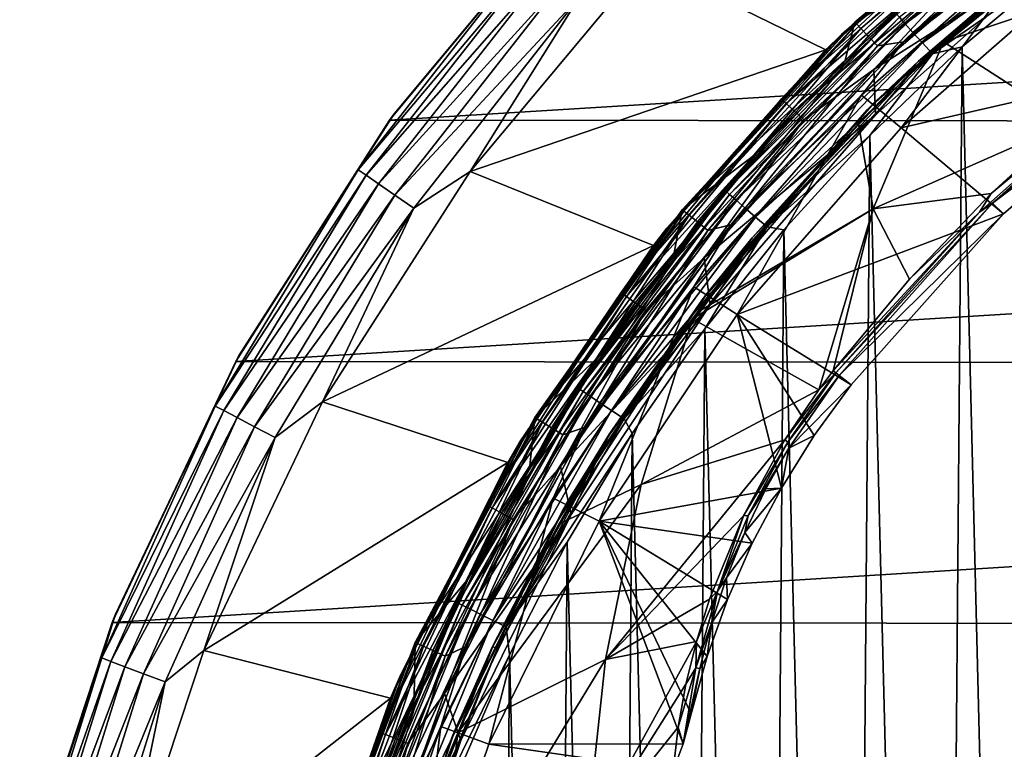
# Model space of a CAD drawing. Header units: metres. Extents: x -24 to 24, y -127 to 36.
# Tile 38 of 59: x -23.27 to -12.96, y 7.54 to 15.19. Entities that reach past the tile are written whole.
import ezdxf

# ---------------------------------------------------------------- set-up
doc = ezdxf.new("R2010")
doc.units = ezdxf.units.M
doc.layers.add('solid_12421031', color=7, linetype='CONTINUOUS')

msp = doc.modelspace()

# ---------------------------------------------------------------- linework, layer by layer
at = {"layer": 'solid_12421031'}
for points in [[(-12.479055, 16.88456, 148.004364), (-14.52161, 15.163707, 148.004364), (-12.59479, 16.528643, 172.664383)], [(-14.505535, 15.146919, 147.849274), (-14.52161, 15.163707, 148.004364), (-12.479055, 16.88456, 148.004364)], [(-12.465242, 16.865866, 147.849274), (-14.505535, 15.146919, 147.849274), (-12.479055, 16.88456, 148.004364)], [(-14.456765, 15.095993, 147.708481), (-14.505535, 15.146919, 147.849274), (-12.465242, 16.865866, 147.849274)], [(-12.423332, 16.80916, 147.708481), (-14.456765, 15.095993, 147.708481), (-12.465242, 16.865866, 147.849274)], [(-12.585626, 16.810772, 144.5), (-14.661721, 15.034425, 144.5), (-13.370398, 16.162035, 144.654053)], [(-12.756388, 16.680288), (-14.661721, 15.034425, 144.5), (-12.585626, 16.810772, 144.5)], [(-14.380134, 15.015972, 147.596619), (-14.456765, 15.095993, 147.708481), (-12.423332, 16.80916, 147.708481)], [(-12.357479, 16.720058, 147.596619), (-14.380134, 15.015972, 147.596619), (-12.423332, 16.80916, 147.708481)], [(-14.283239, 14.914793, 147.52475), (-14.380134, 15.015972, 147.596619), (-12.357479, 16.720058, 147.596619)], [(-12.274213, 16.607397, 147.52475), (-14.283239, 14.914793, 147.52475), (-12.357479, 16.720058, 147.596619)], [(-13.994842, 15.147096, 173.094986), (-12.008306, 16.763702, 173.127258), (-14.054556, 15.21451, 172.946548)], [(-11.937335, 16.662004, 173.252136), (-12.008306, 16.763702, 173.127258), (-13.994842, 15.147096, 173.094986)], [(-16.714476, 15.799145), (-14.825746, 14.872667), (-12.756388, 16.680288)], [(-12.756388, 16.680288), (-14.825746, 14.872667), (-14.661721, 15.034425, 144.5)], [(-14.011123, 14.957598, 147.5), (-14.283239, 14.914793, 147.52475), (-12.274213, 16.607397, 147.52475)], [(-11.988598, 16.622772, 147.5), (-12.454719, 16.156742, 147.5), (-14.011123, 14.957598, 147.5)], [(-11.988598, 16.622772, 147.5), (-14.011123, 14.957598, 147.5), (-12.274213, 16.607397, 147.52475)], [(-13.912134, 15.055202, 173.220245), (-11.937335, 16.662004, 173.252136), (-13.994842, 15.147096, 173.094986)], [(-11.852362, 16.541424, 173.343658), (-11.937335, 16.662004, 173.252136), (-13.912134, 15.055202, 173.220245)], [(-17.417768, 16.51125, -1), (-19.346317, 14.202818, -1), (-17.938955, 15.892528, -0.742193)], [(-17.484015, 16.440725, -4), (-19.346317, 14.202818, -1), (-17.417768, 16.51125, -1)], [(-14.52161, 15.163707, 148.004364), (-13.635993, 15.680889, 172.648346), (-12.59479, 16.528643, 172.664383)], [(-13.813107, 14.946244, 173.31221), (-11.852362, 16.541424, 173.343658), (-13.912134, 15.055202, 173.220245)], [(-11.760962, 16.412636, 173.397385), (-11.852362, 16.541424, 173.343658), (-13.813107, 14.946244, 173.31221)], [(-17.484015, 16.440725, -4), (-19.39599, 14.135539, -4), (-19.346317, 14.202818, -1)], [(17.515476, 16.407091, -4), (-19.39599, 14.135539, -4), (-17.484015, 16.440725, -4)], [(19.425514, 14.094887, -4), (-19.39599, 14.135539, -4), (17.515476, 16.407091, -4)], [(-12.345008, 15.92582, 145), (-12.29061, 16.405846, 145), (-14.322898, 14.666415, 145)], [(-13.165679, 15.914573, 144.975525), (-14.322898, 14.666415, 145), (-12.29061, 16.405846, 145)], [(-13.706591, 14.82987, 173.366409), (-11.760962, 16.412636, 173.397385), (-13.813107, 14.946244, 173.31221)], [(-12.375154, 15.759316, 173.404282), (-11.760962, 16.412636, 173.397385), (-13.706591, 14.82987, 173.366409)], [(-13.855416, 14.75452, 145.338165), (-12.614963, 15.791351, 145.432434), (-11.896931, 16.37472, 145.338165)], [(-13.855416, 14.75452, 145.338165), (-11.896931, 16.37472, 145.338165), (-12.327419, 16.065405, 145.23999)], [(-11.898194, 16.376461, 145.061798), (-11.866366, 16.332653, 145.007614), (-13.842048, 14.740284, 145.029312)], [(-12.409998, 16.001701, 145.100006), (-11.898194, 16.376461, 145.061798), (-13.842048, 14.740284, 145.029312)], [(-13.842048, 14.740284, 145.029312), (-11.866366, 16.332653, 145.007614), (-12.345008, 15.92582, 145)], [(-13.370398, 16.162035, 144.654053), (-15.290608, 14.358837, 144.654053), (-13.325152, 16.107344, 144.79364)], [(-14.661721, 15.034425, 144.5), (-15.290608, 14.358837, 144.654053), (-13.370398, 16.162035, 144.654053)], [(-15.290608, 14.358837, 144.654053), (-15.238866, 14.310247, 144.79364), (-13.325152, 16.107344, 144.79364)], [(-13.325152, 16.107344, 144.79364), (-15.238866, 14.310247, 144.79364), (-13.254607, 16.022068, 144.904419)], [(-14.036113, 14.055934, 149.5), (-14.451613, 14.398254, 147.5), (-12.454719, 16.156742, 147.5)], [(-14.011123, 14.957598, 147.5), (-12.454719, 16.156742, 147.5), (-14.451613, 14.398254, 147.5)], [(-12.090927, 15.760721, 149.5), (-14.036113, 14.055934, 149.5), (-12.454719, 16.156742, 147.5)], [(-15.238866, 14.310247, 144.79364), (-15.158188, 14.234486, 144.904419), (-13.254607, 16.022068, 144.904419)], [(-13.254607, 16.022068, 144.904419), (-15.158188, 14.234486, 144.904419), (-13.165679, 15.914573, 144.975525)], [(-14.388608, 14.248876, 145.100006), (-12.409998, 16.001701, 145.100006), (-13.842048, 14.740284, 145.029312)], [(-14.318913, 14.318913, 145.23999), (-12.409998, 16.001701, 145.100006), (-14.388608, 14.248876, 145.100006)], [(-14.318913, 14.318913, 145.23999), (-12.327419, 16.065405, 145.23999), (-12.409998, 16.001701, 145.100006)], [(-13.855416, 14.75452, 145.338165), (-12.327419, 16.065405, 145.23999), (-14.318913, 14.318913, 145.23999)], [(-17.938955, 15.892528, -0.742193), (-19.723793, 13.614351, -0.742193), (-17.864271, 15.826363, -0.50068)], [(-19.346317, 14.202818, -1), (-19.723793, 13.614351, -0.742193), (-17.938955, 15.892528, -0.742193)], [(-15.158188, 14.234486, 144.904419), (-15.056489, 14.138984, 144.975525), (-13.165679, 15.914573, 144.975525)], [(-13.165679, 15.914573, 144.975525), (-15.056489, 14.138984, 144.975525), (-14.322898, 14.666415, 145)], [(-14.30575, 14.190391, 145), (-12.345008, 15.92582, 145), (-14.322898, 14.666415, 145)], [(-13.842048, 14.740284, 145.029312), (-12.345008, 15.92582, 145), (-14.30575, 14.190391, 145)], [(-19.723793, 13.614351, -0.742193), (-19.641676, 13.557671, -0.50068), (-17.864271, 15.826363, -0.50068)], [(-17.864271, 15.826363, -0.50068), (-19.641676, 13.557671, -0.50068), (-17.745302, 15.720965, -0.293264)], [(-16.714476, 15.799145), (-18.550867, 13.59707), (-14.825746, 14.872667)], [(-17.409475, 15.42345, -0.034074), (-18.550867, 13.59707), (-16.714476, 15.799145)], [(-13.855416, 14.75452, 145.338165), (-13.592002, 14.957941, 145.433716), (-12.614963, 15.791351, 145.432434)], [(-11.690504, 15.597672, 146.982727), (-12.614963, 15.791351, 145.432434), (-13.592002, 14.957941, 145.433716)], [(-19.641676, 13.557671, -0.50068), (-19.510872, 13.467381, -0.293264), (-17.745302, 15.720965, -0.293264)], [(-17.745302, 15.720965, -0.293264), (-19.510872, 13.467381, -0.293264), (-17.590172, 15.583532, -0.134106)], [(-14.52161, 15.163707, 148.004364), (-14.622478, 14.765484, 172.632339), (-13.635993, 15.680889, 172.648346)], [(-14.088461, 15.254154, 172.788055), (-13.635993, 15.680889, 172.648346), (-14.622478, 14.765484, 172.632339)], [(-11.158027, 14.717201, 149.5), (-14.036113, 14.055934, 149.5), (-12.090927, 15.760721, 149.5)], [(-13.395622, 14.903019, 173.387848), (-12.375154, 15.759316, 173.404282), (-13.706591, 14.82987, 173.366409)], [(-12.642066, -15.546645, 173.400101), (-12.375154, 15.759316, 173.404282), (-13.395622, 14.903019, 173.387848)], [(-19.510872, 13.467381, -0.293264), (-19.340307, 13.34965, -0.134106), (-17.590172, 15.583532, -0.134106)], [(-17.590172, 15.583532, -0.134106), (-19.340307, 13.34965, -0.134106), (-17.409475, 15.42345, -0.034074)], [(-12.279663, 14.112638, 148.386536), (-11.690504, 15.597672, 146.982727), (-13.592002, 14.957941, 145.433716)], [(-19.340307, 13.34965, -0.134106), (-19.141632, 13.212515, -0.034074), (-17.409475, 15.42345, -0.034074)], [(-17.409475, 15.42345, -0.034074), (-19.141632, 13.212515, -0.034074), (-18.550867, 13.59707)], [(-14.52161, 15.163707, 148.004364), (-16.329172, 13.197473, 148.004364), (-14.622478, 14.765484, 172.632339)], [(-16.311096, 13.182861, 147.849274), (-16.329172, 13.197473, 148.004364), (-14.52161, 15.163707, 148.004364)], [(-14.505535, 15.146919, 147.849274), (-16.311096, 13.182861, 147.849274), (-14.52161, 15.163707, 148.004364)], [(-15.871095, 13.390783, 172.754684), (-14.088461, 15.254154, 172.788055), (-15.550143, 13.785332, 172.616028)], [(-14.054556, 15.21451, 172.946548), (-14.088461, 15.254154, 172.788055), (-15.871095, 13.390783, 172.754684)], [(-15.832901, 13.35598, 172.913345), (-14.054556, 15.21451, 172.946548), (-15.871095, 13.390783, 172.754684)], [(-13.994842, 15.147096, 173.094986), (-14.054556, 15.21451, 172.946548), (-15.832901, 13.35598, 172.913345)], [(-14.088461, 15.254154, 172.788055), (-14.622478, 14.765484, 172.632339), (-15.550143, 13.785332, 172.616028)], [(-16.256256, 13.138538, 147.708481), (-16.311096, 13.182861, 147.849274), (-14.505535, 15.146919, 147.849274)], [(-14.456765, 15.095993, 147.708481), (-16.256256, 13.138538, 147.708481), (-14.505535, 15.146919, 147.849274)], [(-16.170086, 13.068893, 147.596619), (-16.256256, 13.138538, 147.708481), (-14.456765, 15.095993, 147.708481)], [(-14.380134, 15.015972, 147.596619), (-16.170086, 13.068893, 147.596619), (-14.456765, 15.095993, 147.708481)], [(-15.765633, 13.296798, 173.062057), (-13.994842, 15.147096, 173.094986), (-15.832901, 13.35598, 172.913345)], [(-13.912134, 15.055202, 173.220245), (-13.994842, 15.147096, 173.094986), (-15.765633, 13.296798, 173.062057)], [(-14.661721, 15.034425, 144.5), (-16.489613, 13.003565, 144.5), (-15.290608, 14.358837, 144.654053)], [(-14.825746, 14.872667), (-16.489613, 13.003565, 144.5), (-14.661721, 15.034425, 144.5)], [(-16.061131, 12.980834, 147.52475), (-16.170086, 13.068893, 147.596619), (-14.380134, 15.015972, 147.596619)], [(-14.283239, 14.914793, 147.52475), (-16.061131, 12.980834, 147.52475), (-14.380134, 15.015972, 147.596619)], [(-14.011123, 14.957598, 147.5), (-14.451613, 14.398254, 147.5), (-15.809505, 13.043333, 147.5)], [(-14.011123, 14.957598, 147.5), (-15.809505, 13.043333, 147.5), (-14.283239, 14.914793, 147.52475)], [(-15.672462, 13.216125, 173.187698), (-13.912134, 15.055202, 173.220245), (-15.765633, 13.296798, 173.062057)], [(-13.813107, 14.946244, 173.31221), (-13.912134, 15.055202, 173.220245), (-15.672462, 13.216125, 173.187698)], [(-14.32845, 13.20588, 146.995514), (-13.592002, 14.957941, 145.433716), (-14.481314, 14.098188, 145.434616)], [(-13.855416, 14.75452, 145.338165), (-14.481314, 14.098188, 145.434616), (-13.592002, 14.957941, 145.433716)], [(-12.279663, 14.112638, 148.386536), (-13.592002, 14.957941, 145.433716), (-14.32845, 13.20588, 146.995514)], [(-18.550867, 13.59707), (-16.631462, 12.822105), (-14.825746, 14.872667)], [(-14.825746, 14.872667), (-16.631462, 12.822105), (-16.489613, 13.003565, 144.5)], [(-15.809505, 13.043333, 147.5), (-16.061131, 12.980834, 147.52475), (-14.283239, 14.914793, 147.52475)], [(-15.560907, 13.120472, 173.280121), (-13.813107, 14.946244, 173.31221), (-15.672462, 13.216125, 173.187698)], [(-13.706591, 14.82987, 173.366409), (-13.813107, 14.946244, 173.31221), (-15.560907, 13.120472, 173.280121)], [(-14.362657, 13.974535, 173.371063), (-13.395622, 14.903019, 173.387848), (-13.706591, 14.82987, 173.366409)], [(-13.644448, -14.675932, 173.383636), (-13.395622, 14.903019, 173.387848), (-14.362657, 13.974535, 173.371063)], [(-12.642066, -15.546645, 173.400101), (-13.395622, 14.903019, 173.387848), (-13.644448, -14.675932, 173.383636)], [(-16.329172, 13.197473, 148.004364), (-15.550143, 13.785332, 172.616028), (-14.622478, 14.765484, 172.632339)], [(-15.595394, 12.901632, 145.338165), (-14.481314, 14.098188, 145.434616), (-13.855416, 14.75452, 145.338165)], [(-15.595394, 12.901632, 145.338165), (-13.855416, 14.75452, 145.338165), (-14.318913, 14.318913, 145.23999)], [(-15.440916, 13.018309, 173.334808), (-13.706591, 14.82987, 173.366409), (-15.560907, 13.120472, 173.280121)], [(-14.362657, 13.974535, 173.371063), (-13.706591, 14.82987, 173.366409), (-15.440916, 13.018309, 173.334808)], [(-11.254203, 14.845389, 148.593796), (-13.080156, 13.264696, 148.593796), (-11.158027, 14.717201, 149.5)], [(-11.527511, 14.67169, 148.486267), (-13.080156, 13.264696, 148.593796), (-11.254203, 14.845389, 148.593796)], [(-14.30575, 14.190391, 145), (-14.322898, 14.666415, 145), (-16.098602, 12.692266, 145)], [(-15.056489, 14.138984, 144.975525), (-16.098602, 12.692266, 145), (-14.322898, 14.666415, 145)], [(-15.580347, 12.889184, 145.029312), (-13.842048, 14.740284, 145.029312), (-14.30575, 14.190391, 145)], [(-14.388608, 14.248876, 145.100006), (-13.842048, 14.740284, 145.029312), (-15.580347, 12.889184, 145.029312)], [(-11.158027, 14.717201, 149.5), (-12.964498, 13.154076, 149.5), (-14.036113, 14.055934, 149.5)], [(-13.215271, 13.171886, 148.486267), (-11.527511, 14.67169, 148.486267), (-13.091681, 13.365802, 148.383026)], [(-13.215271, 13.171886, 148.486267), (-13.080156, 13.264696, 148.593796), (-11.527511, 14.67169, 148.486267)], [(-11.527511, 14.67169, 148.486267), (-12.279663, 14.112638, 148.386536), (-13.091681, 13.365802, 148.383026)], [(-13.080156, 13.264696, 148.593796), (-12.964498, 13.154076, 149.5), (-11.158027, 14.717201, 149.5)], [(-15.290608, 14.358837, 144.654053), (-16.969677, 12.329191, 144.654053), (-15.238866, 14.310247, 144.79364)], [(-16.489613, 13.003565, 144.5), (-16.969677, 12.329191, 144.654053), (-15.290608, 14.358837, 144.654053)], [(-15.754527, 12.097124, 149.5), (-16.206219, 12.38906, 147.5), (-14.451613, 14.398254, 147.5)], [(-15.809505, 13.043333, 147.5), (-14.451613, 14.398254, 147.5), (-16.206219, 12.38906, 147.5)], [(-14.036113, 14.055934, 149.5), (-15.754527, 12.097124, 149.5), (-14.451613, 14.398254, 147.5)], [(-16.969677, 12.329191, 144.654053), (-16.912252, 12.28747, 144.79364), (-15.238866, 14.310247, 144.79364)], [(-15.238866, 14.310247, 144.79364), (-16.912252, 12.28747, 144.79364), (-15.158188, 14.234486, 144.904419)], [(-16.912252, 12.28747, 144.79364), (-16.822716, 12.222418, 144.904419), (-15.158188, 14.234486, 144.904419)], [(-15.158188, 14.234486, 144.904419), (-16.822716, 12.222418, 144.904419), (-15.056489, 14.138984, 144.975525)], [(-16.122042, 12.253255, 145.100006), (-14.388608, 14.248876, 145.100006), (-15.580347, 12.889184, 145.029312)], [(-16.065405, 12.327419, 145.23999), (-14.388608, 14.248876, 145.100006), (-16.122042, 12.253255, 145.100006)], [(-16.065405, 12.327419, 145.23999), (-14.318913, 14.318913, 145.23999), (-14.388608, 14.248876, 145.100006)], [(-15.595394, 12.901632, 145.338165), (-14.318913, 14.318913, 145.23999), (-16.065405, 12.327419, 145.23999)], [(-19.39599, 14.135539, -4), (-21.006851, 11.604669, -4), (-20.970961, 11.671281, -1)], [(19.425514, 14.094887, -4), (-21.006851, 11.604669, -4), (-19.39599, 14.135539, -4)], [(-19.346317, 14.202818, -1), (-20.970961, 11.671281, -1), (-19.723793, 13.614351, -0.742193)], [(-19.39599, 14.135539, -4), (-20.970961, 11.671281, -1), (-19.346317, 14.202818, -1)], [(-16.822716, 12.222418, 144.904419), (-16.709848, 12.140415, 144.975525), (-15.056489, 14.138984, 144.975525)], [(-15.056489, 14.138984, 144.975525), (-16.709848, 12.140415, 144.975525), (-16.098602, 12.692266, 145)], [(-16.036232, 12.199329, 145), (-14.30575, 14.190391, 145), (-16.098602, 12.692266, 145)], [(-15.580347, 12.889184, 145.029312), (-14.30575, 14.190391, 145), (-16.036232, 12.199329, 145)], [(21.030613, 11.561784, -4), (-21.006851, 11.604669, -4), (19.425514, 14.094887, -4)], [(-14.32845, 13.20588, 146.995514), (-14.481314, 14.098188, 145.434616), (-16.171118, 12.123692, 145.433334)], [(-15.595394, 12.901632, 145.338165), (-16.171118, 12.123692, 145.433334), (-14.481314, 14.098188, 145.434616)], [(-12.964498, 13.154076, 149.5), (-15.754527, 12.097124, 149.5), (-14.036113, 14.055934, 149.5)], [(-13.091681, 13.365802, 148.383026), (-12.279663, 14.112638, 148.386536), (-14.32845, 13.20588, 146.995514)], [(-15.264591, 12.98665, 173.354355), (-14.362657, 13.974535, 173.371063), (-15.440916, 13.018309, 173.334808)], [(-14.590319, -13.738065, 173.366943), (-14.362657, 13.974535, 173.371063), (-15.264591, 12.98665, 173.354355)], [(-13.644448, -14.675932, 173.383636), (-14.362657, 13.974535, 173.371063), (-14.590319, -13.738065, 173.366943)], [(-16.329172, 13.197473, 148.004364), (-16.412985, 12.746062, 172.599854), (-15.550143, 13.785332, 172.616028)], [(-15.871095, 13.390783, 172.754684), (-15.550143, 13.785332, 172.616028), (-16.412985, 12.746062, 172.599854)], [(-19.723793, 13.614351, -0.742193), (-21.221012, 11.137647, -0.742193), (-19.641676, 13.557671, -0.50068)], [(-20.970961, 11.671281, -1), (-21.221012, 11.137647, -0.742193), (-19.723793, 13.614351, -0.742193)], [(-21.221012, 11.137647, -0.742193), (-21.132664, 11.091277, -0.50068), (-19.641676, 13.557671, -0.50068)], [(-19.641676, 13.557671, -0.50068), (-21.132664, 11.091277, -0.50068), (-19.510872, 13.467381, -0.293264)], [(-18.550867, 13.59707), (-20.097795, 11.182225), (-16.631462, 12.822105)], [(-19.141632, 13.212515, -0.034074), (-20.097795, 11.182225), (-18.550867, 13.59707)], [(-21.132664, 11.091277, -0.50068), (-20.991928, 11.017414, -0.293264), (-19.510872, 13.467381, -0.293264)], [(-19.510872, 13.467381, -0.293264), (-20.991928, 11.017414, -0.293264), (-19.340307, 13.34965, -0.134106)], [(-20.991928, 11.017414, -0.293264), (-20.808418, 10.9211, -0.134106), (-19.340307, 13.34965, -0.134106)], [(-19.340307, 13.34965, -0.134106), (-20.808418, 10.9211, -0.134106), (-19.141632, 13.212515, -0.034074)], [(-17.409035, 11.320762, 172.722717), (-15.871095, 13.390783, 172.754684), (-17.206102, 11.653488, 172.584534)], [(-15.832901, 13.35598, 172.913345), (-15.871095, 13.390783, 172.754684), (-17.409035, 11.320762, 172.722717)], [(-17.367142, 11.291336, 172.881516), (-15.832901, 13.35598, 172.913345), (-17.409035, 11.320762, 172.722717)], [(-15.765633, 13.296798, 173.062057), (-15.832901, 13.35598, 172.913345), (-17.367142, 11.291336, 172.881516)], [(-15.871095, 13.390783, 172.754684), (-16.412985, 12.746062, 172.599854), (-17.206102, 11.653488, 172.584534)], [(-13.949231, 12.469455, 148.381638), (-13.091681, 13.365802, 148.383026), (-14.32845, 13.20588, 146.995514)], [(-13.215271, 13.171886, 148.486267), (-13.091681, 13.365802, 148.383026), (-13.949231, 12.469455, 148.381638)], [(-20.808418, 10.9211, -0.134106), (-20.594662, 10.808912, -0.034074), (-19.141632, 13.212515, -0.034074)], [(-19.141632, 13.212515, -0.034074), (-20.594662, 10.808912, -0.034074), (-20.097795, 11.182225)], [(-17.293356, 11.2413, 173.030502), (-15.765633, 13.296798, 173.062057), (-17.367142, 11.291336, 172.881516)], [(-15.672462, 13.216125, 173.187698), (-15.765633, 13.296798, 173.062057), (-17.293356, 11.2413, 173.030502)], [(-17.191156, 11.173094, 173.156509), (-15.672462, 13.216125, 173.187698), (-17.293356, 11.2413, 173.030502)], [(-15.560907, 13.120472, 173.280121), (-15.672462, 13.216125, 173.187698), (-17.191156, 11.173094, 173.156509)], [(-14.32845, 13.20588, 146.995514), (-16.223162, 12.053825, 145.433517), (-14.899468, 11.310056, 148.388519)], [(-14.32845, 13.20588, 146.995514), (-16.171118, 12.123692, 145.433334), (-16.223162, 12.053825, 145.433517)], [(-14.32845, 13.20588, 146.995514), (-14.899468, 11.310056, 148.388519), (-14.748043, 11.50927, 148.386047)], [(-13.949231, 12.469455, 148.381638), (-14.32845, 13.20588, 146.995514), (-14.748043, 11.50927, 148.386047)], [(-13.080156, 13.264696, 148.593796), (-14.719399, 11.486917, 148.455612), (-14.686275, 11.461065, 148.593796)], [(-13.215271, 13.171886, 148.486267), (-14.719399, 11.486917, 148.455612), (-13.080156, 13.264696, 148.593796)], [(-13.080156, 13.264696, 148.593796), (-14.686275, 11.461065, 148.593796), (-12.964498, 13.154076, 149.5)], [(-16.329172, 13.197473, 148.004364), (-17.872494, 11.017673, 148.004364), (-16.412985, 12.746062, 172.599854)], [(-17.852709, 11.005475, 147.849274), (-17.872494, 11.017673, 148.004364), (-16.329172, 13.197473, 148.004364)], [(-16.311096, 13.182861, 147.849274), (-17.852709, 11.005475, 147.849274), (-16.329172, 13.197473, 148.004364)], [(-17.792686, 10.968473, 147.708481), (-17.852709, 11.005475, 147.849274), (-16.311096, 13.182861, 147.849274)], [(-16.256256, 13.138538, 147.708481), (-17.792686, 10.968473, 147.708481), (-16.311096, 13.182861, 147.849274)], [(-17.69837, 10.910332, 147.596619), (-17.792686, 10.968473, 147.708481), (-16.256256, 13.138538, 147.708481)], [(-16.170086, 13.068893, 147.596619), (-17.69837, 10.910332, 147.596619), (-16.256256, 13.138538, 147.708481)], [(-17.068794, 11.092223, 173.249374), (-15.560907, 13.120472, 173.280121), (-17.191156, 11.173094, 173.156509)], [(-15.440916, 13.018309, 173.334808), (-15.560907, 13.120472, 173.280121), (-17.068794, 11.092223, 173.249374)], [(-12.964498, 13.154076, 149.5), (-14.560306, 11.362761, 149.5), (-15.754527, 12.097124, 149.5)], [(-13.215271, 13.171886, 148.486267), (-14.748043, 11.50927, 148.386047), (-14.719399, 11.486917, 148.455612)], [(-13.215271, 13.171886, 148.486267), (-13.949231, 12.469455, 148.381638), (-14.748043, 11.50927, 148.386047)], [(-14.686275, 11.461065, 148.593796), (-14.560306, 11.362761, 149.5), (-12.964498, 13.154076, 149.5)], [(-16.489613, 13.003565, 144.5), (-18.038355, 10.752571, 144.5), (-16.969677, 12.329191, 144.654053)], [(-16.631462, 12.822105), (-18.038355, 10.752571, 144.5), (-16.489613, 13.003565, 144.5)], [(-17.579117, 10.836817, 147.52475), (-17.69837, 10.910332, 147.596619), (-16.170086, 13.068893, 147.596619)], [(-16.061131, 12.980834, 147.52475), (-17.579117, 10.836817, 147.52475), (-16.170086, 13.068893, 147.596619)], [(-15.809505, 13.043333, 147.5), (-16.206219, 12.38906, 147.5), (-17.345753, 10.916613, 147.5)], [(-15.809505, 13.043333, 147.5), (-17.345753, 10.916613, 147.5), (-16.061131, 12.980834, 147.52475)], [(-16.937178, 11.005847, 173.304535), (-15.440916, 13.018309, 173.334808), (-17.068794, 11.092223, 173.249374)], [(-16.092602, 11.947961, 173.33812), (-15.440916, 13.018309, 173.334808), (-16.937178, 11.005847, 173.304535)], [(-16.092602, 11.947961, 173.33812), (-15.264591, 12.98665, 173.354355), (-15.440916, 13.018309, 173.334808)], [(-17.345753, 10.916613, 147.5), (-17.579117, 10.836817, 147.52475), (-16.061131, 12.980834, 147.52475)], [(-17.089422, 10.845278, 145.338165), (-16.171118, 12.123692, 145.433334), (-15.595394, 12.901632, 145.338165)], [(-17.089422, 10.845278, 145.338165), (-15.595394, 12.901632, 145.338165), (-16.065405, 12.327419, 145.23999)], [(-15.467713, -12.745032, 173.350449), (-15.264591, 12.98665, 173.354355), (-16.092602, 11.947961, 173.33812)], [(-14.590319, -13.738065, 173.366943), (-15.264591, 12.98665, 173.354355), (-15.467713, -12.745032, 173.350449)], [(-20.097795, 11.182225), (-18.156914, 10.549062), (-16.631462, 12.822105)], [(-16.631462, 12.822105), (-18.156914, 10.549062), (-18.038355, 10.752571, 144.5)], [(-17.091238, 10.84643, 145.061798), (-15.580347, 12.889184, 145.029312), (-16.036232, 12.199329, 145)], [(-16.122042, 12.253255, 145.100006), (-15.580347, 12.889184, 145.029312), (-17.091238, 10.84643, 145.061798)], [(-17.872494, 11.017673, 148.004364), (-17.206102, 11.653488, 172.584534), (-16.412985, 12.746062, 172.599854)], [(-16.036232, 12.199329, 145), (-16.098602, 12.692266, 145), (-17.603455, 10.503856, 145)], [(-16.709848, 12.140415, 144.975525), (-17.603455, 10.503856, 145), (-16.098602, 12.692266, 145)], [(-17.201056, 9.933748, 149.5), (-17.681351, 10.17386, 147.5), (-16.206219, 12.38906, 147.5)], [(-17.345753, 10.916613, 147.5), (-16.206219, 12.38906, 147.5), (-17.681351, 10.17386, 147.5)], [(-15.754527, 12.097124, 149.5), (-17.201056, 9.933748, 149.5), (-16.206219, 12.38906, 147.5)], [(-16.969677, 12.329191, 144.654053), (-18.381123, 10.105108, 144.654053), (-16.912252, 12.28747, 144.79364)], [(-18.038355, 10.752571, 144.5), (-18.381123, 10.105108, 144.654053), (-16.969677, 12.329191, 144.654053)], [(-18.381123, 10.105108, 144.654053), (-18.318922, 10.070912, 144.79364), (-16.912252, 12.28747, 144.79364)], [(-16.912252, 12.28747, 144.79364), (-18.318922, 10.070912, 144.79364), (-16.822716, 12.222418, 144.904419)], [(-17.537014, 10.125, 145.23999), (-16.065405, 12.327419, 145.23999), (-16.122042, 12.253255, 145.100006)], [(-17.089422, 10.845278, 145.338165), (-16.065405, 12.327419, 145.23999), (-17.537014, 10.125, 145.23999)], [(-18.318922, 10.070912, 144.79364), (-18.221939, 10.017595, 144.904419), (-16.822716, 12.222418, 144.904419)], [(-16.822716, 12.222418, 144.904419), (-18.221939, 10.017595, 144.904419), (-16.709848, 12.140415, 144.975525)], [(-17.491066, 10.002892, 145), (-16.036232, 12.199329, 145), (-17.603455, 10.503856, 145)], [(-17.580763, 10.048844, 145.100006), (-16.122042, 12.253255, 145.100006), (-17.091238, 10.84643, 145.061798)], [(-17.537014, 10.125, 145.23999), (-16.122042, 12.253255, 145.100006), (-17.580763, 10.048844, 145.100006)], [(-17.091238, 10.84643, 145.061798), (-16.036232, 12.199329, 145), (-17.491066, 10.002892, 145)], [(-18.221939, 10.017595, 144.904419), (-18.099684, 9.950385, 144.975525), (-16.709848, 12.140415, 144.975525)], [(-16.709848, 12.140415, 144.975525), (-18.099684, 9.950385, 144.975525), (-17.603455, 10.503856, 145)], [(-15.290447, 10.278229, 149.5), (-17.201056, 9.933748, 149.5), (-15.754527, 12.097124, 149.5)], [(-17.089422, 10.845278, 145.338165), (-16.223162, 12.053825, 145.433517), (-16.171118, 12.123692, 145.433334)], [(-14.945925, 10.83096, 149.5), (-15.290447, 10.278229, 149.5), (-15.754527, 12.097124, 149.5)], [(-14.560306, 11.362761, 149.5), (-14.945925, 10.83096, 149.5), (-15.754527, 12.097124, 149.5)], [(-17.621229, 9.900383, 145.431168), (-16.758951, 10.318169, 146.6064), (-16.223162, 12.053825, 145.433517)], [(-17.089422, 10.845278, 145.338165), (-17.621229, 9.900383, 145.431168), (-16.223162, 12.053825, 145.433517)], [(-16.223162, 12.053825, 145.433517), (-16.758951, 10.318169, 146.6064), (-14.899468, 11.310056, 148.388519)], [(-16.852081, 10.852263, 173.322479), (-16.092602, 11.947961, 173.33812), (-16.937178, 11.005847, 173.304535)], [(-16.277523, -11.695004, 173.334381), (-16.092602, 11.947961, 173.33812), (-16.852081, 10.852263, 173.322479)], [(-15.467713, -12.745032, 173.350449), (-16.092602, 11.947961, 173.33812), (-16.277523, -11.695004, 173.334381)], [(-20.970961, 11.671281, -1), (-22.266182, 8.956404, -1), (-21.221012, 11.137647, -0.742193)], [(-21.006851, 11.604669, -4), (-22.266182, 8.956404, -1), (-20.970961, 11.671281, -1)], [(-21.006851, 11.604669, -4), (-22.300406, 8.87088, -4), (-22.266182, 8.956404, -1)], [(21.030613, 11.561784, -4), (-22.300406, 8.87088, -4), (-21.006851, 11.604669, -4)], [(22.316122, 8.831187, -4), (-22.300406, 8.87088, -4), (21.030613, 11.561784, -4)], [(-17.872494, 11.017673, 148.004364), (-17.926401, 10.512053, 172.569794), (-17.206102, 11.653488, 172.584534)], [(-17.409035, 11.320762, 172.722717), (-17.206102, 11.653488, 172.584534), (-17.926401, 10.512053, 172.569794)], [(-14.719399, 11.486917, 148.455612), (-14.899468, 11.310056, 148.388519), (-15.253525, 10.785882, 148.428238)], [(-15.223478, 10.761046, 148.50238), (-14.719399, 11.486917, 148.455612), (-15.253525, 10.785882, 148.428238)], [(-14.686275, 11.461065, 148.593796), (-14.719399, 11.486917, 148.455612), (-15.223478, 10.761046, 148.50238)], [(-15.213073, 10.697413, 148.646301), (-14.686275, 11.461065, 148.593796), (-15.223478, 10.761046, 148.50238)], [(-15.213073, 10.697413, 148.646301), (-14.560306, 11.362761, 149.5), (-14.686275, 11.461065, 148.593796)], [(-14.719399, 11.486917, 148.455612), (-14.748043, 11.50927, 148.386047), (-14.899468, 11.310056, 148.388519)], [(-15.213073, 10.697413, 148.646301), (-14.945925, 10.83096, 149.5), (-14.560306, 11.362761, 149.5)], [(-18.678518, 9.075969, 172.694092), (-17.409035, 11.320762, 172.722717), (-18.570938, 9.326541, 172.555984)], [(-17.367142, 11.291336, 172.881516), (-17.409035, 11.320762, 172.722717), (-18.678518, 9.075969, 172.694092)], [(-18.63357, 9.052377, 172.853027), (-17.367142, 11.291336, 172.881516), (-18.678518, 9.075969, 172.694092)], [(-17.293356, 11.2413, 173.030502), (-17.367142, 11.291336, 172.881516), (-18.63357, 9.052377, 172.853027)], [(-17.409035, 11.320762, 172.722717), (-17.926401, 10.512053, 172.569794), (-18.570938, 9.326541, 172.555984)], [(-16.758951, 10.318169, 146.6064), (-15.253525, 10.785882, 148.428238), (-14.899468, 11.310056, 148.388519)], [(-20.097795, 11.182225), (-21.340944, 8.5769), (-18.156914, 10.549062)], [(-20.594662, 10.808912, -0.034074), (-21.340944, 8.5769), (-20.097795, 11.182225)], [(-18.554403, 9.012259, 173.002258), (-17.293356, 11.2413, 173.030502), (-18.63357, 9.052377, 172.853027)], [(-17.191156, 11.173094, 173.156509), (-17.293356, 11.2413, 173.030502), (-18.554403, 9.012259, 173.002258)], [(-18.444754, 8.957575, 173.128586), (-17.191156, 11.173094, 173.156509), (-18.554403, 9.012259, 173.002258)], [(-17.068794, 11.092223, 173.249374), (-17.191156, 11.173094, 173.156509), (-18.444754, 8.957575, 173.128586)], [(-21.221012, 11.137647, -0.742193), (-22.408783, 8.49853, -0.742193), (-21.132664, 11.091277, -0.50068)], [(-22.266182, 8.956404, -1), (-22.408783, 8.49853, -0.742193), (-21.221012, 11.137647, -0.742193)], [(-22.408783, 8.49853, -0.742193), (-22.315489, 8.463148, -0.50068), (-21.132664, 11.091277, -0.50068)], [(-21.132664, 11.091277, -0.50068), (-22.315489, 8.463148, -0.50068), (-20.991928, 11.017414, -0.293264)], [(-18.313469, 8.892735, 173.221848), (-17.068794, 11.092223, 173.249374), (-18.444754, 8.957575, 173.128586)], [(-16.937178, 11.005847, 173.304535), (-17.068794, 11.092223, 173.249374), (-18.313469, 8.892735, 173.221848)], [(-22.315489, 8.463148, -0.50068), (-22.166876, 8.406787, -0.293264), (-20.991928, 11.017414, -0.293264)], [(-20.991928, 11.017414, -0.293264), (-22.166876, 8.406787, -0.293264), (-20.808418, 10.9211, -0.134106)], [(-17.872494, 11.017673, 148.004364), (-19.126598, 8.659584, 148.004364), (-17.926401, 10.512053, 172.569794)], [(-19.105425, 8.649997, 147.849274), (-19.126598, 8.659584, 148.004364), (-17.872494, 11.017673, 148.004364)], [(-17.852709, 11.005475, 147.849274), (-19.105425, 8.649997, 147.849274), (-17.872494, 11.017673, 148.004364)], [(-19.041189, 8.620914, 147.708481), (-19.105425, 8.649997, 147.849274), (-17.852709, 11.005475, 147.849274)], [(-17.792686, 10.968473, 147.708481), (-19.041189, 8.620914, 147.708481), (-17.852709, 11.005475, 147.849274)], [(-18.940256, 8.575216, 147.596619), (-19.041189, 8.620914, 147.708481), (-17.792686, 10.968473, 147.708481)], [(-17.69837, 10.910332, 147.596619), (-18.940256, 8.575216, 147.596619), (-17.792686, 10.968473, 147.708481)], [(-18.172255, 8.823483, 173.27742), (-16.937178, 11.005847, 173.304535), (-18.313469, 8.892735, 173.221848)], [(-16.852081, 10.852263, 173.322479), (-16.937178, 11.005847, 173.304535), (-18.172255, 8.823483, 173.27742)], [(-22.166876, 8.406787, -0.293264), (-21.973093, 8.333295, -0.134106), (-20.808418, 10.9211, -0.134106)], [(-20.808418, 10.9211, -0.134106), (-21.973093, 8.333295, -0.134106), (-20.594662, 10.808912, -0.034074)], [(-18.812635, 8.517436, 147.52475), (-18.940256, 8.575216, 147.596619), (-17.69837, 10.910332, 147.596619)], [(-17.579117, 10.836817, 147.52475), (-18.812635, 8.517436, 147.52475), (-17.69837, 10.910332, 147.596619)], [(-18.595278, 8.617791, 147.5), (-18.812635, 8.517436, 147.52475), (-17.579117, 10.836817, 147.52475)], [(-17.345753, 10.916613, 147.5), (-17.681351, 10.17386, 147.5), (-18.595278, 8.617791, 147.5)], [(-17.345753, 10.916613, 147.5), (-18.595278, 8.617791, 147.5), (-17.579117, 10.836817, 147.52475)], [(-18.315887, 8.618802, 145.061798), (-17.091238, 10.84643, 145.061798), (-18.266891, 8.595747, 145.007614)], [(-17.580763, 10.048844, 145.100006), (-17.091238, 10.84643, 145.061798), (-18.315887, 8.618802, 145.061798)], [(-18.313942, 8.617887, 145.338165), (-17.621229, 9.900383, 145.431168), (-17.089422, 10.845278, 145.338165)], [(-18.313942, 8.617887, 145.338165), (-17.089422, 10.845278, 145.338165), (-17.537014, 10.125, 145.23999)], [(-18.266891, 8.595747, 145.007614), (-17.091238, 10.84643, 145.061798), (-17.491066, 10.002892, 145)], [(-17.536211, 9.711209, 173.307785), (-16.852081, 10.852263, 173.322479), (-18.172255, 8.823483, 173.27742)], [(-17.018852, -10.590136, 173.318954), (-16.852081, 10.852263, 173.322479), (-17.536211, 9.711209, 173.307785)], [(-16.277523, -11.695004, 173.334381), (-16.852081, 10.852263, 173.322479), (-17.018852, -10.590136, 173.318954)], [(-15.213073, 10.697413, 148.646301), (-15.290447, 10.278229, 149.5), (-14.945925, 10.83096, 149.5)], [(-21.973093, 8.333295, -0.134106), (-21.747374, 8.247691, -0.034074), (-20.594662, 10.808912, -0.034074)], [(-20.594662, 10.808912, -0.034074), (-21.747374, 8.247691, -0.034074), (-21.340944, 8.5769)], [(-18.038355, 10.752571, 144.5), (-19.281731, 8.319549, 144.5), (-18.381123, 10.105108, 144.654053)], [(-18.156914, 10.549062), (-19.281731, 8.319549, 144.5), (-18.038355, 10.752571, 144.5)], [(-17.132874, 8.482832, 147.68251), (-15.686765, 9.989073, 148.565201), (-15.253525, 10.785882, 148.428238)], [(-16.758951, 10.318169, 146.6064), (-17.132874, 8.482832, 147.68251), (-15.253525, 10.785882, 148.428238)], [(-15.223478, 10.761046, 148.50238), (-15.253525, 10.785882, 148.428238), (-15.686765, 9.989073, 148.565201)], [(-15.63942, 9.992396, 148.639206), (-15.223478, 10.761046, 148.50238), (-15.686765, 9.989073, 148.565201)], [(-15.213073, 10.697413, 148.646301), (-15.223478, 10.761046, 148.50238), (-15.63942, 9.992396, 148.639206)], [(-15.452451, 10.272949, 148.716568), (-15.213073, 10.697413, 148.646301), (-15.63942, 9.992396, 148.639206)], [(-15.452451, 10.272949, 148.716568), (-15.290447, 10.278229, 149.5), (-15.213073, 10.697413, 148.646301)], [(-21.340944, 8.5769), (-19.38382, 8.078806), (-18.156914, 10.549062)], [(-18.156914, 10.549062), (-19.38382, 8.078806), (-19.281731, 8.319549, 144.5)], [(-19.126598, 8.659584, 148.004364), (-18.570938, 9.326541, 172.555984), (-17.926401, 10.512053, 172.569794)], [(-17.491066, 10.002892, 145), (-17.603455, 10.503856, 145), (-18.820761, 8.1258, 145)], [(-18.099684, 9.950385, 144.975525), (-18.820761, 8.1258, 145), (-17.603455, 10.503856, 145)], [(-18.680775, 7.713552, 145.434433), (-17.132874, 8.482832, 147.68251), (-16.758951, 10.318169, 146.6064)], [(-17.621229, 9.900383, 145.431168), (-18.680775, 7.713552, 145.434433), (-16.758951, 10.318169, 146.6064)], [(-15.290447, 10.278229, 149.5), (-15.595311, 9.701041, 149.5), (-17.201056, 9.933748, 149.5)], [(-15.674111, 9.813862, 148.820038), (-15.595311, 9.701041, 149.5), (-15.290447, 10.278229, 149.5)], [(-15.674111, 9.813862, 148.820038), (-15.290447, 10.278229, 149.5), (-15.452451, 10.272949, 148.716568)], [(-15.674111, 9.813862, 148.820038), (-15.452451, 10.272949, 148.716568), (-15.63942, 9.992396, 148.639206)], [(-18.354239, 7.596259, 149.5), (-18.85758, 7.781394, 147.5), (-17.681351, 10.17386, 147.5)], [(-18.595278, 8.617791, 147.5), (-17.681351, 10.17386, 147.5), (-18.85758, 7.781394, 147.5)], [(-18.708561, 7.74934, 145.23999), (-17.537014, 10.125, 145.23999), (-17.580763, 10.048844, 145.100006)], [(-18.313942, 8.617887, 145.338165), (-17.537014, 10.125, 145.23999), (-18.708561, 7.74934, 145.23999)], [(-17.201056, 9.933748, 149.5), (-18.354239, 7.596259, 149.5), (-17.681351, 10.17386, 147.5)], [(-18.381123, 10.105108, 144.654053), (-19.502687, 7.721661, 144.654053), (-18.318922, 10.070912, 144.79364)], [(-19.281731, 8.319549, 144.5), (-19.502687, 7.721661, 144.654053), (-18.381123, 10.105108, 144.654053)], [(-19.502687, 7.721661, 144.654053), (-19.436691, 7.695531, 144.79364), (-18.318922, 10.070912, 144.79364)], [(-18.318922, 10.070912, 144.79364), (-19.436691, 7.695531, 144.79364), (-18.221939, 10.017595, 144.904419)], [(-19.436691, 7.695531, 144.79364), (-19.33379, 7.654789, 144.904419), (-18.221939, 10.017595, 144.904419)], [(-18.221939, 10.017595, 144.904419), (-19.33379, 7.654789, 144.904419), (-18.099684, 9.950385, 144.975525)], [(-18.739916, 7.673205, 145.100006), (-17.580763, 10.048844, 145.100006), (-18.315887, 8.618802, 145.061798)], [(-18.708561, 7.74934, 145.23999), (-17.580763, 10.048844, 145.100006), (-18.739916, 7.673205, 145.100006)], [(-19.33379, 7.654789, 144.904419), (-19.204077, 7.603432, 144.975525), (-18.099684, 9.950385, 144.975525)], [(-18.099684, 9.950385, 144.975525), (-19.204077, 7.603432, 144.975525), (-18.820761, 8.1258, 145)], [(-18.648737, 7.63189, 145), (-17.491066, 10.002892, 145), (-18.820761, 8.1258, 145)], [(-18.266891, 8.595747, 145.007614), (-17.491066, 10.002892, 145), (-18.648737, 7.63189, 145)], [(-16.321108, 7.597966, 149.5), (-18.354239, 7.596259, 149.5), (-17.201056, 9.933748, 149.5)], [(-16.234562, 7.914407, 149.5), (-16.321108, 7.597966, 149.5), (-17.201056, 9.933748, 149.5)], [(-16.068808, 8.515604, 149.5), (-16.234562, 7.914407, 149.5), (-17.201056, 9.933748, 149.5)], [(-15.856203, 9.109974, 149.5), (-16.068808, 8.515604, 149.5), (-17.201056, 9.933748, 149.5)], [(-15.595311, 9.701041, 149.5), (-15.856203, 9.109974, 149.5), (-17.201056, 9.933748, 149.5)], [(-17.132874, 8.482832, 147.68251), (-16.042685, 9.114571, 148.796906), (-15.686765, 9.989073, 148.565201)], [(-15.96156, 9.198819, 148.858063), (-15.686765, 9.989073, 148.565201), (-16.042685, 9.114571, 148.796906)], [(-15.96156, 9.198819, 148.858063), (-15.63942, 9.992396, 148.639206), (-15.686765, 9.989073, 148.565201)], [(-15.674111, 9.813862, 148.820038), (-15.63942, 9.992396, 148.639206), (-15.96156, 9.198819, 148.858063)], [(-18.313942, 8.617887, 145.338165), (-18.680775, 7.713552, 145.434433), (-17.621229, 9.900383, 145.431168)], [(-15.866758, 9.337502, 148.953629), (-15.674111, 9.813862, 148.820038), (-15.96156, 9.198819, 148.858063)], [(-15.866758, 9.337502, 148.953629), (-15.595311, 9.701041, 149.5), (-15.674111, 9.813862, 148.820038)], [(-18.140469, 8.531253, 173.294296), (-17.536211, 9.711209, 173.307785), (-18.172255, 8.823483, 173.27742)], [(-17.683075, -9.441557, 173.30455), (-17.536211, 9.711209, 173.307785), (-18.140469, 8.531253, 173.294296)], [(-17.018852, -10.590136, 173.318954), (-17.536211, 9.711209, 173.307785), (-17.683075, -9.441557, 173.30455)], [(-15.866758, 9.337502, 148.953629), (-15.856203, 9.109974, 149.5), (-15.595311, 9.701041, 149.5)], [(-19.126598, 8.659584, 148.004364), (-19.136909, 8.102297, 172.543732), (-18.570938, 9.326541, 172.555984)], [(-18.678518, 9.075969, 172.694092), (-18.570938, 9.326541, 172.555984), (-19.136909, 8.102297, 172.543732)], [(-16.022932, 8.863449, 149.11142), (-15.856203, 9.109974, 149.5), (-15.866758, 9.337502, 148.953629)], [(-16.022932, 8.863449, 149.11142), (-15.866758, 9.337502, 148.953629), (-15.96156, 9.198819, 148.858063)], [(-16.188208, 8.3963, 149.148773), (-15.96156, 9.198819, 148.858063), (-16.180344, 8.670775, 148.942535)], [(-16.022932, 8.863449, 149.11142), (-15.96156, 9.198819, 148.858063), (-16.188208, 8.3963, 149.148773)], [(-15.96156, 9.198819, 148.858063), (-16.042685, 9.114571, 148.796906), (-16.180344, 8.670775, 148.942535)], [(-17.132874, 8.482832, 147.68251), (-16.180344, 8.670775, 148.942535), (-16.042685, 9.114571, 148.796906)], [(-16.022932, 8.863449, 149.11142), (-16.068808, 8.515604, 149.5), (-15.856203, 9.109974, 149.5)], [(-19.659903, 6.691007, 172.670578), (-18.678518, 9.075969, 172.694092), (-19.622051, 6.84453, 172.532776)], [(-18.63357, 9.052377, 172.853027), (-18.678518, 9.075969, 172.694092), (-19.659903, 6.691007, 172.670578)], [(-19.612593, 6.673614, 172.829636), (-18.63357, 9.052377, 172.853027), (-19.659903, 6.691007, 172.670578)], [(-18.678518, 9.075969, 172.694092), (-19.136909, 8.102297, 172.543732), (-19.622051, 6.84453, 172.532776)], [(-18.554403, 9.012259, 173.002258), (-18.63357, 9.052377, 172.853027), (-19.612593, 6.673614, 172.829636)], [(-19.529266, 6.644036, 172.97905), (-18.554403, 9.012259, 173.002258), (-19.612593, 6.673614, 172.829636)], [(-18.444754, 8.957575, 173.128586), (-18.554403, 9.012259, 173.002258), (-19.529266, 6.644036, 172.97905)], [(-22.300406, 8.87088, -4), (-23.239023, 5.992698, -4), (-23.211632, 6.100835, -1)], [(22.316122, 8.831187, -4), (-23.239023, 5.992698, -4), (-22.300406, 8.87088, -4)], [(-22.266182, 8.956404, -1), (-23.211632, 6.100835, -1), (-22.408783, 8.49853, -0.742193)], [(-22.300406, 8.87088, -4), (-23.211632, 6.100835, -1), (-22.266182, 8.956404, -1)], [(-19.413855, 6.603719, 173.105652), (-18.444754, 8.957575, 173.128586), (-19.529266, 6.644036, 172.97905)], [(-18.313469, 8.892735, 173.221848), (-18.444754, 8.957575, 173.128586), (-19.413855, 6.603719, 173.105652)], [(-19.275673, 6.555916, 173.199234), (-18.313469, 8.892735, 173.221848), (-19.413855, 6.603719, 173.105652)], [(-18.172255, 8.823483, 173.27742), (-18.313469, 8.892735, 173.221848), (-19.275673, 6.555916, 173.199234)], [(23.246927, 5.961985, -4), (-23.239023, 5.992698, -4), (22.316122, 8.831187, -4)], [(-19.127039, 6.504859, 173.255157), (-18.172255, 8.823483, 173.27742), (-19.275673, 6.555916, 173.199234)], [(-18.140469, 8.531253, 173.294296), (-18.172255, 8.823483, 173.27742), (-19.127039, 6.504859, 173.255157)], [(-16.145338, 8.388615, 149.293808), (-16.022932, 8.863449, 149.11142), (-16.188208, 8.3963, 149.148773)], [(-16.145338, 8.388615, 149.293808), (-16.068808, 8.515604, 149.5), (-16.022932, 8.863449, 149.11142)], [(-17.340105, 6.564964, 148.654694), (-16.289991, 8.224506, 149.108002), (-16.180344, 8.670775, 148.942535)], [(-17.132874, 8.482832, 147.68251), (-17.340105, 6.564964, 148.654694), (-16.180344, 8.670775, 148.942535)], [(-16.188208, 8.3963, 149.148773), (-16.180344, 8.670775, 148.942535), (-16.289991, 8.224506, 149.108002)], [(-21.340944, 8.5769), (-22.24604, 5.838212), (-19.38382, 8.078806)], [(-21.747374, 8.247691, -0.034074), (-22.24604, 5.838212), (-21.340944, 8.5769)], [(-19.126598, 8.659584, 148.004364), (-20.071192, 6.161364, 148.004364), (-19.136909, 8.102297, 172.543732)], [(-20.048973, 6.154542, 147.849274), (-20.071192, 6.161364, 148.004364), (-19.126598, 8.659584, 148.004364)], [(-19.105425, 8.649997, 147.849274), (-20.048973, 6.154542, 147.849274), (-19.126598, 8.659584, 148.004364)], [(-19.981565, 6.133849, 147.708481), (-20.048973, 6.154542, 147.849274), (-19.105425, 8.649997, 147.849274)], [(-19.041189, 8.620914, 147.708481), (-19.981565, 6.133849, 147.708481), (-19.105425, 8.649997, 147.849274)], [(-19.875648, 6.101335, 147.596619), (-19.981565, 6.133849, 147.708481), (-19.041189, 8.620914, 147.708481)], [(-18.940256, 8.575216, 147.596619), (-19.875648, 6.101335, 147.596619), (-19.041189, 8.620914, 147.708481)], [(-19.741724, 6.060224, 147.52475), (-19.875648, 6.101335, 147.596619), (-18.940256, 8.575216, 147.596619)], [(-18.812635, 8.517436, 147.52475), (-19.741724, 6.060224, 147.52475), (-18.940256, 8.575216, 147.596619)], [(-18.595278, 8.617791, 147.5), (-18.85758, 7.781394, 147.5), (-19.543379, 6.174568, 147.5)], [(-18.595278, 8.617791, 147.5), (-19.543379, 6.174568, 147.5), (-18.812635, 8.517436, 147.52475)], [(-19.249638, 6.254587, 145.338165), (-18.680775, 7.713552, 145.434433), (-18.313942, 8.617887, 145.338165)], [(-19.249638, 6.254587, 145.338165), (-18.313942, 8.617887, 145.338165), (-18.708561, 7.74934, 145.23999)], [(-18.315887, 8.618802, 145.061798), (-18.266891, 8.595747, 145.007614), (-19.231066, 6.248552, 145.029312)], [(-18.739916, 7.673205, 145.100006), (-18.315887, 8.618802, 145.061798), (-19.231066, 6.248552, 145.029312)], [(-19.231066, 6.248552, 145.029312), (-18.266891, 8.595747, 145.007614), (-18.648737, 7.63189, 145)], [(-22.408783, 8.49853, -0.742193), (-23.269783, 5.735486, -0.742193), (-22.315489, 8.463148, -0.50068)], [(-23.211632, 6.100835, -1), (-23.269783, 5.735486, -0.742193), (-22.408783, 8.49853, -0.742193)], [(-23.269783, 5.735486, -0.742193), (-23.172903, 5.711607, -0.50068), (-22.315489, 8.463148, -0.50068)], [(-22.315489, 8.463148, -0.50068), (-23.172903, 5.711607, -0.50068), (-22.166876, 8.406787, -0.293264)], [(-19.543379, 6.174568, 147.5), (-19.741724, 6.060224, 147.52475), (-18.812635, 8.517436, 147.52475)], [(-18.668085, 7.306714, 173.282166), (-18.140469, 8.531253, 173.294296), (-19.127039, 6.504859, 173.255157)], [(-18.93553, 5.519614, 146.517853), (-17.340105, 6.564964, 148.654694), (-17.132874, 8.482832, 147.68251)], [(-18.680775, 7.713552, 145.434433), (-18.93553, 5.519614, 146.517853), (-17.132874, 8.482832, 147.68251)], [(-18.272238, -8.24358, 173.291306), (-18.140469, 8.531253, 173.294296), (-18.668085, 7.306714, 173.282166)], [(-17.683075, -9.441557, 173.30455), (-18.140469, 8.531253, 173.294296), (-18.272238, -8.24358, 173.291306)], [(-16.145338, 8.388615, 149.293808), (-16.234562, 7.914407, 149.5), (-16.068808, 8.515604, 149.5)], [(-23.172903, 5.711607, -0.50068), (-23.018581, 5.673571, -0.293264), (-22.166876, 8.406787, -0.293264)], [(-22.166876, 8.406787, -0.293264), (-23.018581, 5.673571, -0.293264), (-21.973093, 8.333295, -0.134106)], [(-16.188208, 8.3963, 149.148773), (-16.372019, 7.77353, 149.293869), (-16.321108, 7.597966, 149.5)], [(-16.188208, 8.3963, 149.148773), (-16.289991, 8.224506, 149.108002), (-16.372019, 7.77353, 149.293869)], [(-16.145338, 8.388615, 149.293808), (-16.188208, 8.3963, 149.148773), (-16.321108, 7.597966, 149.5)], [(-16.145338, 8.388615, 149.293808), (-16.321108, 7.597966, 149.5), (-16.234562, 7.914407, 149.5)], [(-23.018581, 5.673571, -0.293264), (-22.817352, 5.623972, -0.134106), (-21.973093, 8.333295, -0.134106)], [(-21.973093, 8.333295, -0.134106), (-22.817352, 5.623972, -0.134106), (-21.747374, 8.247691, -0.034074)], [(-19.281731, 8.319549, 144.5), (-20.19869, 5.745687, 144.5), (-19.502687, 7.721661, 144.654053)], [(-19.38382, 8.078806), (-20.19869, 5.745687, 144.5), (-19.281731, 8.319549, 144.5)], [(-22.817352, 5.623972, -0.134106), (-22.58296, 5.5662, -0.034074), (-21.747374, 8.247691, -0.034074)], [(-21.747374, 8.247691, -0.034074), (-22.58296, 5.5662, -0.034074), (-22.24604, 5.838212)], [(-17.340105, 6.564964, 148.654694), (-16.372019, 7.77353, 149.293869), (-16.289991, 8.224506, 149.108002)], [(-22.24604, 5.838212), (-20.276369, 5.462081), (-19.38382, 8.078806)], [(-19.38382, 8.078806), (-20.276369, 5.462081), (-20.19869, 5.745687, 144.5)], [(-20.071192, 6.161364, 148.004364), (-19.622051, 6.84453, 172.532776), (-19.136909, 8.102297, 172.543732)], [(-18.648737, 7.63189, 145), (-18.820761, 8.1258, 145), (-19.717428, 5.607358, 145)], [(-19.204077, 7.603432, 144.975525), (-19.717428, 5.607358, 145), (-18.820761, 8.1258, 145)], [(-19.189146, 5.131536, 149.5), (-19.710787, 5.25581, 147.5), (-18.85758, 7.781394, 147.5)], [(-19.543379, 6.174568, 147.5), (-18.85758, 7.781394, 147.5), (-19.710787, 5.25581, 147.5)], [(-19.559998, 5.241086, 145.23999), (-18.708561, 7.74934, 145.23999), (-18.739916, 7.673205, 145.100006)], [(-19.249638, 6.254587, 145.338165), (-18.708561, 7.74934, 145.23999), (-19.559998, 5.241086, 145.23999)], [(-18.354239, 7.596259, 149.5), (-19.189146, 5.131536, 149.5), (-18.85758, 7.781394, 147.5)], [(-17.340105, 6.564964, 148.654694), (-16.425823, 7.317952, 149.5), (-16.372019, 7.77353, 149.293869)], [(-16.372019, 7.77353, 149.293869), (-16.425823, 7.317952, 149.5), (-16.321108, 7.597966, 149.5)], [(-19.502687, 7.721661, 144.654053), (-20.316685, 5.216438, 144.654053), (-19.436691, 7.695531, 144.79364)], [(-20.19869, 5.745687, 144.5), (-20.316685, 5.216438, 144.654053), (-19.502687, 7.721661, 144.654053)], [(-20.316685, 5.216438, 144.654053), (-20.247934, 5.198786, 144.79364), (-19.436691, 7.695531, 144.79364)], [(-19.436691, 7.695531, 144.79364), (-20.247934, 5.198786, 144.79364), (-19.33379, 7.654789, 144.904419)], [(-20.247934, 5.198786, 144.79364), (-20.140738, 5.171262, 144.904419), (-19.33379, 7.654789, 144.904419)], [(-19.33379, 7.654789, 144.904419), (-20.140738, 5.171262, 144.904419), (-19.204077, 7.603432, 144.975525)], [(-19.579746, 5.166818, 145.100006), (-18.739916, 7.673205, 145.100006), (-19.231066, 6.248552, 145.029312)], [(-19.559998, 5.241086, 145.23999), (-18.739916, 7.673205, 145.100006), (-19.579746, 5.166818, 145.100006)], [(-19.249638, 6.254587, 145.338165), (-18.773216, 7.485695, 145.434494), (-18.680775, 7.713552, 145.434433)], [(-18.773216, 7.485695, 145.434494), (-18.93553, 5.519614, 146.517853), (-18.680775, 7.713552, 145.434433)], [(-20.140738, 5.171262, 144.904419), (-20.00561, 5.136568, 144.975525), (-19.204077, 7.603432, 144.975525)], [(-19.204077, 7.603432, 144.975525), (-20.00561, 5.136568, 144.975525), (-19.717428, 5.607358, 145)], [(-19.4844, 5.133574, 145), (-18.648737, 7.63189, 145), (-19.717428, 5.607358, 145)], [(-19.231066, 6.248552, 145.029312), (-18.648737, 7.63189, 145), (-19.4844, 5.133574, 145)], [(-16.425823, 7.317952, 149.5), (-19.189146, 5.131536, 149.5), (-18.354239, 7.596259, 149.5)], [(-16.321108, 7.597966, 149.5), (-16.425823, 7.317952, 149.5), (-18.354239, 7.596259, 149.5)]]:
    msp.add_3dface(points, dxfattribs=at)

doc.saveas('drawing.dxf')
